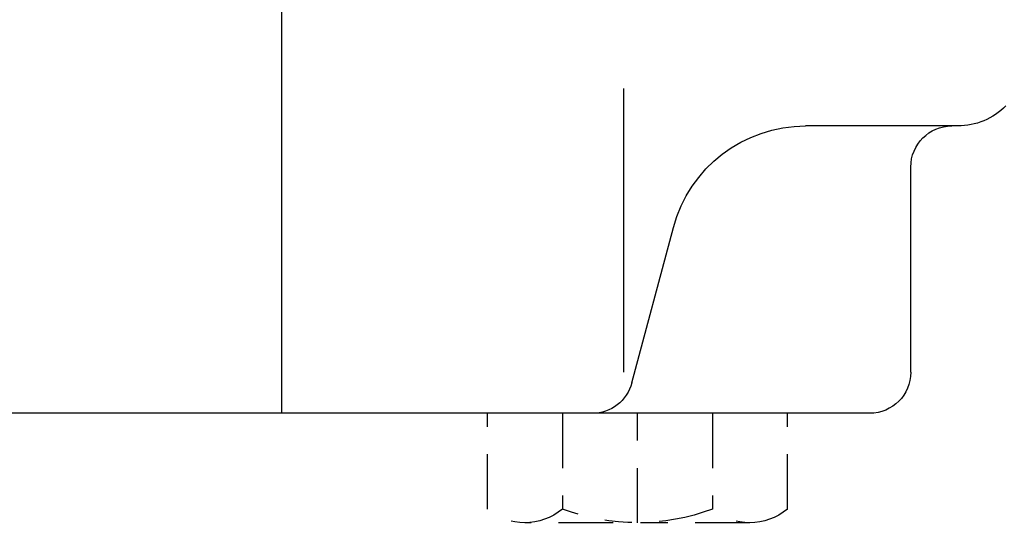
# Model space of a CAD drawing. Extents: x 33706 to 249013, y -74890 to 17912.
# Tile 232 of 256: x 130402.5 to 130406.1, y -22356.99 to -22355.13. Entities that reach past the tile are written whole.
import ezdxf

# ---------------------------------------------------------------- set-up
doc = ezdxf.new("R2010")
doc.units = 0
doc.header["$MEASUREMENT"] = 0
doc.linetypes.add('DASHDOT', pattern=[8.5, 4, -2, 0.5, -2])
for name, color, linetype in [('gaz', 1, 'Continuous'), ('LC-002-002-----0', 2, 'DASHDOT'), ('LC-007-002-----0', 1, 'Continuous'), ('LC-009-002-----0', 1, 'Continuous'), ('LC-010-002-----0', 1, 'Continuous')]:
    doc.layers.add(name, color=color, linetype=linetype)

# ---------------------------------------------------------------- blocks, each defined once
blk = doc.blocks.new('kdk dn40 pn50')
at = {"layer": 'LC-002-002-----0', "color": 1}
for p, q in [((-15.47, -78), (-15.47, -71)), ((-9.985, -71), (-9.985, -78)), ((0.985, -71), (0.985, -78)), ((6.47, -78), (6.47, -71)), ((-12.727, -79), (3.727, -79))]:
    blk.add_line(p, q, dxfattribs=at)
for centre, radius, start, end in [((-12.727, -74.74), 4.26, 229.93201, 310.06799), ((-4.5, -63.458), 15.542, 249.33452, 290.66548), ((3.727, -74.74), 4.26, 229.93201, 310.06799)]:
    blk.add_arc(centre, radius, start, end, dxfattribs=at)
at = {"layer": 'LC-007-002-----0'}
for p, q in [((21.5, -71), (21.5, 0)), ((-3.5, -68), (-3.5, -47.259)), ((-27.929, -50), (-16.8, -50)), ((-24.5, -68), (-24.5, -53)), ((-21.5, -71), (42.5, -71))]:
    blk.add_line(p, q, dxfattribs=at)
for centre, radius, start, end in [((-27.929, -45), 5, 225, 270), ((-27.5, -53), 3, 0, 90), ((-21.5, -68), 3, 180, 270)]:
    blk.add_arc(centre, radius, start, end, dxfattribs=at)
at = {"layer": 'LC-009-002-----0'}
blk.add_line((-4.096, -68.776), (-7.141, -57.412), dxfattribs=at)
for centre, radius, start, end in [((-16.8, -60), 10, 15, 90), ((-1.198, -68), 3, 195, 270)]:
    blk.add_arc(centre, radius, start, end, dxfattribs=at)
at = {"layer": 'LC-010-002-----0', "color": 2, "linetype": 'DASHDOT'}
blk.add_line((-4.5, -79), (-4.5, -71), dxfattribs=at)

msp = doc.modelspace()

# ---------------------------------------------------------------- block references
at = {"layer": 'gaz', "linetype": 'Continuous', "xscale": -0.05, "yscale": 0.05}
msp.add_blockref('kdk dn40 pn50', (130404.5339, -22353.0192), dxfattribs=at)

doc.saveas('drawing.dxf')
